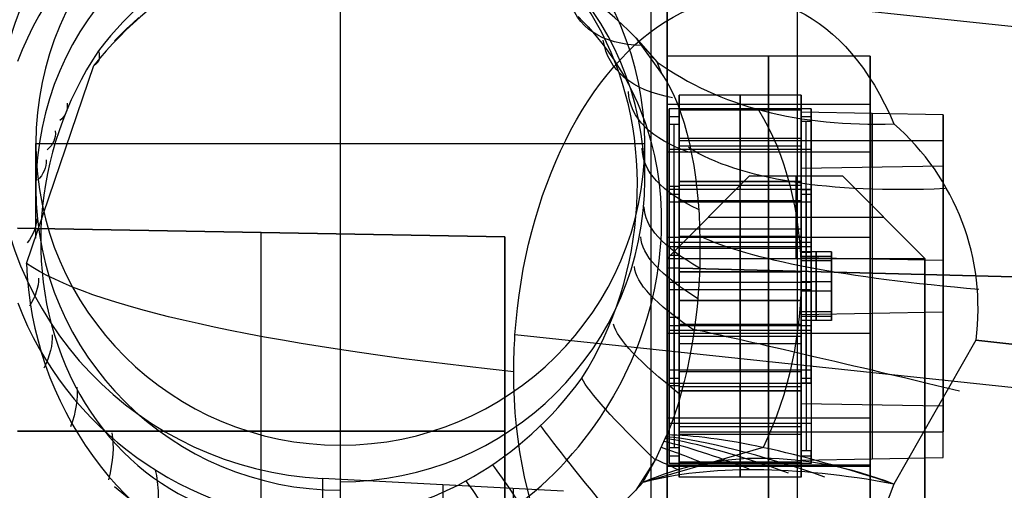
# Model space of a CAD drawing. Extents: x -15 to 7, y 1 to 148.
# Tile 81 of 194: x -5.34 to -2.91, y 131.96 to 133.12. Entities that reach past the tile are written whole.
import ezdxf

# ---------------------------------------------------------------- set-up
doc = ezdxf.new("R2010")
doc.units = 0
doc.layers.add('DEFAULT', color=7, linetype='CONTINUOUS')

msp = doc.modelspace()

# ---------------------------------------------------------------- linework, layer by layer
at = {"layer": 'DEFAULT', "color": 254}
for p, q in [((-3.7842, 116.8059, -107.1217), (-3.7842, 139.6823, -102.2592)), ((-3.4238, 116.8153, -104.5726), (-3.4238, 133.8718, -100.9472)), ((-3.745, 133.7557, -26.8174), (-3.745, 132.5056, -26.8174)), ((-3.745, 132.5056, -33.7074), (-3.745, 133.7557, -33.7074)), ((-3.745, 132.5056, -30.2624), (-3.745, 133.7557, -30.2624)), ((-4.55, 133.5544, -5.1032), (-4.55, 132.0686, -4.8972)), ((-2.0695, 133.012, -9.5803), (-3.5593, 133.1696, -8.4433)), ((-5.0767, 133.0933, -7.2066), (-5.0615, 133.1075, -7.2026)), ((-5.0615, 133.1075, -7.2026), (-5.046, 133.1214, -7.1985)), ((-3.9639, 133.1236, -6.6377), (-3.9515, 133.111, -6.6262)), ((-3.9515, 133.111, -6.6262), (-3.9394, 133.0982, -6.6148)), ((-5.0916, 133.0787, -7.2103), (-5.0767, 133.0933, -7.2066)), ((-3.9394, 133.0982, -6.6148), (-3.9277, 133.0851, -6.6036)), ((-3.9277, 133.0851, -6.6036), (-3.9165, 133.0718, -6.5925)), ((-5.1061, 133.0637, -7.2138), (-5.0916, 133.0787, -7.2103)), ((-3.9165, 133.0718, -6.5925), (-3.9056, 133.0583, -6.5815)), ((-3.9056, 133.0583, -6.5815), (-3.8952, 133.0445, -6.5707)), ((-3.8221, 133.0718, -7.2168), (-3.757, 132.9809, -7.1517)), ((-3.8221, 133.0718, -7.2168), (-3.7693, 133.0115, -7.2031)), ((-3.8952, 133.0445, -6.5707), (-3.8851, 133.0306, -6.5601)), ((-3.8851, 133.0306, -6.5601), (-3.8754, 133.0164, -6.5496)), ((-3.8754, 133.0164, -6.5496), (-3.8661, 133.002, -6.5393)), ((-3.7781, 133.0225, -7.2056), (-3.7836, 133.0215, -7.1797)), ((-3.757, 132.9809, -7.1517), (-3.7693, 133.0115, -7.2031)), ((-5.3227, 132.5162, -7.1306), (-5.157, 133.0032, -7.2039)), ((-3.8661, 133.002, -6.5393), (-3.8572, 132.9874, -6.5291)), ((-3.8572, 132.9874, -6.5291), (-3.8486, 132.9726, -6.5192)), ((-3.8486, 132.9726, -6.5192), (-3.8404, 132.9575, -6.5094)), ((-3.8404, 132.9575, -6.5094), (-3.8326, 132.9423, -6.4999)), ((-3.8326, 132.9423, -6.4999), (-3.8252, 132.9268, -6.4906)), ((-3.8252, 132.9268, -6.4906), (-3.8182, 132.9111, -6.4816)), ((-3.8182, 132.9111, -6.4816), (-3.8116, 132.8953, -6.4728)), ((-3.7152, 132.9304, -23.2881), (-3.7152, 132.7179, -23.2582)), ((-3.7152, 132.7077, -24.8725), (-3.7152, 132.9304, -23.2881)), ((-3.4152, 132.9304, -23.2881), (-3.7152, 132.9304, -23.2881)), ((-3.5652, 132.9304, -23.2881), (-3.5652, 132.7179, -23.2582)), ((-3.5652, 132.7077, -24.8725), (-3.5652, 132.9304, -23.2881)), ((-3.4152, 132.7179, -23.2582), (-3.4152, 132.9304, -23.2881)), ((-3.4152, 132.9304, -23.2881), (-3.4152, 132.7077, -24.8725)), ((-3.8116, 132.8953, -6.4728), (-3.8053, 132.8794, -6.4643)), ((-3.7402, 132.8585, -23.5304), (-3.7402, 132.8967, -23.2581)), ((-3.7402, 132.8967, -23.2581), (-3.7402, 132.6987, -23.2303)), ((-3.3902, 132.8967, -23.2581), (-3.7402, 132.8967, -23.2581)), ((-3.4152, 132.8932, -23.2829), (-3.7152, 132.8932, -23.2829)), ((-3.7152, 132.8932, -23.2829), (-3.7152, 132.8585, -23.5304)), ((-3.7152, 132.8932, -23.2829), (-3.7152, 132.7179, -23.2582)), ((-3.5652, 132.8967, -23.2581), (-3.5652, 132.6987, -23.2303)), ((-3.5652, 132.8932, -23.2829), (-3.5652, 132.8967, -23.2581)), ((-3.5652, 132.7179, -23.2582), (-3.5652, 132.8932, -23.2829)), ((-3.4152, 132.8654, -23.4809), (-3.4152, 132.8932, -23.2829)), ((-3.4152, 132.8932, -23.2829), (-3.4152, 132.7179, -23.2582)), ((-3.4152, 132.8886, -23.5852), (-3.4152, 132.1707, -23.4843)), ((-3.4152, 132.7495, -24.5754), (-3.4152, 132.8886, -23.5852)), ((-3.0652, 132.8822, -23.6309), (-3.4152, 132.8886, -23.5852)), ((-3.3902, 132.6987, -23.2303), (-3.3902, 132.8967, -23.2581)), ((-3.3902, 132.8967, -23.2581), (-3.3902, 132.8654, -23.4809)), ((-3.2402, 132.8854, -23.608), (-3.2402, 132.1675, -23.5071)), ((-3.2402, 132.7527, -24.5526), (-3.2402, 132.8854, -23.608)), ((-3.8053, 132.8794, -6.4643), (-3.7995, 132.8633, -6.4561)), ((-3.7995, 132.8633, -6.4561), (-3.7941, 132.8471, -6.4483)), ((-3.7402, 132.8776, -23.3943), (-3.7402, 132.2339, -23.3038)), ((-3.7402, 132.8776, -23.3943), (-3.7152, 132.8776, -23.3943)), ((-3.7152, 132.8759, -23.4067), (-3.7152, 132.2322, -23.3162)), ((-3.4152, 132.6396, -23.3482), (-3.4152, 132.8793, -23.3819)), ((-3.4152, 132.8776, -23.3943), (-3.3902, 132.8776, -23.3943)), ((-3.3902, 132.8654, -23.4809), (-3.4152, 132.8654, -23.4809)), ((-3.4152, 132.8654, -23.4809), (-3.4152, 132.2217, -23.3905)), ((-3.4027, 132.2217, -23.3905), (-3.4027, 132.8654, -23.4809)), ((-3.3902, 132.8811, -23.3695), (-3.3902, 132.6132, -23.3319)), ((-3.3902, 132.2217, -23.3905), (-3.3902, 132.8654, -23.4809)), ((-3.0652, 132.1643, -23.53), (-3.0652, 132.8822, -23.6309)), ((-3.0652, 132.8822, -23.6309), (-3.0652, 132.7559, -24.5297)), ((-3.7941, 132.8471, -6.4483), (-3.789, 132.8307, -6.4408)), ((-3.7402, 132.2148, -23.44), (-3.7402, 132.8585, -23.5304)), ((-3.7152, 132.8585, -23.5304), (-3.7402, 132.8585, -23.5304)), ((-3.7277, 132.2148, -23.44), (-3.7277, 132.8585, -23.5304)), ((-3.7152, 132.8585, -23.5304), (-3.7152, 132.2148, -23.44)), ((-3.789, 132.8307, -6.4408), (-3.7844, 132.8142, -6.4336)), ((-3.7844, 132.8142, -6.4336), (-3.7802, 132.7976, -6.4268)), ((-3.7152, 132.8241, -23.2732), (-3.4152, 132.8241, -23.2732)), ((-3.7152, 132.819, -24.0803), (-3.7152, 132.1011, -23.9794)), ((-3.7152, 132.819, -24.0803), (-3.4152, 132.819, -24.0803)), ((-3.4152, 132.819, -24.0803), (-3.4152, 132.1011, -23.9794)), ((-3.4152, 132.819, -24.0803), (-3.0652, 132.819, -24.0803)), ((-3.4152, 132.819, -24.0803), (-3.4152, 132.1011, -23.9794)), ((-3.0652, 132.819, -24.0803), (-3.0652, 132.1011, -23.9794)), ((-5.3, 132.5782, -6.683), (-5.3, 132.8115, -5.0002)), ((-5.3, 132.8115, -5.0002), (-3.8, 132.8115, -5.0002)), ((-3.8, 132.7032, -5.7818), (-3.8, 132.8115, -5.0002)), ((-3.7802, 132.7976, -6.4268), (-3.7763, 132.7809, -6.4204)), ((-3.7402, 132.7977, -23.2442), (-3.3902, 132.7977, -23.2442)), ((-3.7152, 132.8056, -23.2706), (-3.4152, 132.8056, -23.2706)), ((-3.7763, 132.7809, -6.4204), (-3.7729, 132.764, -6.4143)), ((-3.7729, 132.764, -6.4143), (-3.7698, 132.7471, -6.4086)), ((-3.7698, 132.7471, -6.4086), (-3.7671, 132.73, -6.4033)), ((-3.0652, 132.7559, -24.5297), (-3.4152, 132.7495, -24.5754)), ((-3.4152, 132.0315, -24.4745), (-3.4152, 132.7495, -24.5754)), ((-3.2402, 132.7527, -24.5526), (-3.2402, 132.0347, -24.4517)), ((-3.0652, 132.0379, -24.4288), (-3.0652, 132.7559, -24.5297)), ((-3.7671, 132.73, -6.4033), (-3.7649, 132.7129, -6.3984)), ((-3.4152, 132.7179, -23.2582), (-3.7152, 132.7179, -23.2582)), ((-3.7152, 132.7179, -23.2582), (-3.4152, 132.7179, -23.2582)), ((-3.7649, 132.7129, -6.3984), (-3.763, 132.6957, -6.394)), ((-3.763, 132.6957, -6.394), (-3.7615, 132.6785, -6.3899)), ((-3.7402, 132.7054, -24.6197), (-3.7402, 132.0617, -24.5293)), ((-3.7402, 132.6671, -24.8921), (-3.7402, 132.7054, -24.6197)), ((-3.7152, 132.7054, -24.6197), (-3.7402, 132.7054, -24.6197)), ((-3.7402, 132.6987, -23.2303), (-3.3902, 132.6987, -23.2303)), ((-3.7277, 132.7054, -24.6197), (-3.7277, 132.0617, -24.5293)), ((-3.7152, 132.4952, -24.8427), (-3.7152, 132.7077, -24.8725)), ((-3.4152, 132.7077, -24.8725), (-3.7152, 132.7077, -24.8725)), ((-3.7152, 132.0617, -24.5293), (-3.7152, 132.7054, -24.6197)), ((-3.7152, 132.7054, -24.6197), (-3.7152, 132.6706, -24.8673)), ((-3.5652, 132.4952, -24.8427), (-3.5652, 132.7077, -24.8725)), ((-3.4152, 132.4952, -24.8427), (-3.4152, 132.7077, -24.8725)), ((-3.4152, 132.6706, -24.8673), (-3.4152, 132.6984, -24.6692)), ((-3.4152, 132.6984, -24.6692), (-3.3902, 132.6984, -24.6692)), ((-3.4152, 132.0547, -24.5788), (-3.4152, 132.6984, -24.6692)), ((-3.4027, 132.6984, -24.6692), (-3.4027, 132.0547, -24.5788)), ((-3.3902, 132.6984, -24.6692), (-3.3902, 132.6671, -24.8921)), ((-3.3902, 132.6984, -24.6692), (-3.3902, 132.0547, -24.5788)), ((-3.7615, 132.6785, -6.3899), (-3.7604, 132.6612, -6.3863)), ((-3.7402, 132.6862, -24.7559), (-3.7402, 132.0426, -24.6654)), ((-3.7402, 132.6862, -24.7559), (-3.7152, 132.6862, -24.7559)), ((-3.7402, 132.469, -24.8642), (-3.7402, 132.6671, -24.8921)), ((-3.3902, 132.6671, -24.8921), (-3.7402, 132.6671, -24.8921)), ((-3.7152, 132.688, -24.7435), (-3.7152, 132.3661, -24.6983)), ((-3.7152, 132.6706, -24.8673), (-3.4152, 132.6706, -24.8673)), ((-3.7152, 132.4952, -24.8427), (-3.7152, 132.6706, -24.8673)), ((-3.5652, 132.6671, -24.8921), (-3.5652, 132.6706, -24.8673)), ((-3.5652, 132.6706, -24.8673), (-3.5652, 132.4952, -24.8427)), ((-3.5652, 132.469, -24.8642), (-3.5652, 132.6671, -24.8921)), ((-3.4152, 132.6862, -24.7559), (-3.3902, 132.6862, -24.7559)), ((-3.4152, 132.4448, -24.7346), (-3.4152, 132.6845, -24.7683)), ((-3.4152, 132.6706, -24.8673), (-3.4152, 132.4952, -24.8427)), ((-3.3902, 132.6827, -24.7807), (-3.3902, 132.4149, -24.743)), ((-3.3902, 132.6671, -24.8921), (-3.3902, 132.469, -24.8642)), ((-3.7604, 132.6612, -6.3863), (-3.7597, 132.644, -6.3831)), ((-3.7597, 132.644, -6.3831), (-3.7594, 132.6267, -6.3803)), ((-3.7594, 132.6267, -6.3803), (-3.7594, 132.6093, -6.378)), ((-4.145, 132.5819, -98.4151), (-5.345, 132.6028, -98.3942)), ((-5.345, 132.6028, -100.3942), (-4.145, 132.5819, -100.3732)), ((-4.145, 132.5819, -99.3942), (-5.345, 132.6028, -99.3942)), ((-3.7594, 132.6093, -6.378), (-3.7599, 132.592, -6.3761)), ((-3.7152, 132.6015, -24.8576), (-3.4152, 132.6015, -24.8576)), ((-4.745, 131.6133, -98.4047), (-4.745, 132.5923, -98.4047)), ((-4.745, 131.6133, -100.3837), (-4.745, 132.5923, -100.3837)), ((-4.745, 132.5923, -100.3837), (-4.745, 132.5923, -98.4047)), ((-4.145, 131.6238, -98.4151), (-4.145, 132.5819, -98.4151)), ((-4.145, 132.5819, -100.3732), (-4.145, 131.6238, -100.3732)), ((-4.145, 132.5819, -98.4151), (-4.145, 132.5819, -100.3732)), ((-4.145, 131.6238, -99.3942), (-4.145, 132.5819, -99.3942)), ((-3.7607, 132.5745, -6.3746), (-3.7618, 132.557, -6.3735)), ((-3.7599, 132.592, -6.3761), (-3.7607, 132.5745, -6.3746)), ((-3.7152, 132.5829, -24.855), (-3.4152, 132.5829, -24.855)), ((-3.7618, 132.557, -6.3735), (-3.7634, 132.5395, -6.3728)), ((-3.7402, 132.5681, -24.8781), (-3.3902, 132.5681, -24.8781)), ((-3.7402, 132.5575, -23.3367), (-3.7402, 132.5366, -23.4852)), ((-3.7402, 132.5575, -23.3367), (-3.3902, 132.5575, -23.3367)), ((-3.7152, 132.554, -23.3614), (-3.7152, 132.5366, -23.4852)), ((-3.7152, 132.554, -23.3614), (-3.4152, 132.554, -23.3614)), ((-3.7152, 132.554, -23.3614), (-3.7152, 132.3661, -24.6983)), ((-3.7152, 132.554, -23.3614), (-3.4152, 132.554, -23.3614)), ((-3.4152, 132.554, -23.3614), (-3.4152, 132.5436, -23.4357)), ((-3.4152, 132.554, -23.3614), (-3.4152, 132.3661, -24.6983)), ((-3.3902, 132.5575, -23.3367), (-3.3902, 132.5436, -23.4357)), ((-3.7654, 132.5219, -6.3725), (-3.7677, 132.5042, -6.3726)), ((-3.7634, 132.5395, -6.3728), (-3.7654, 132.5219, -6.3725)), ((-3.7402, 132.5366, -23.4852), (-3.7152, 132.5366, -23.4852)), ((-3.4152, 132.5449, -23.961), (-3.4152, 132.3975, -23.9402)), ((-3.3402, 132.5449, -23.961), (-3.4152, 132.5449, -23.961)), ((-3.4152, 132.5226, -24.1195), (-3.4152, 132.5449, -23.961)), ((-3.4152, 132.5436, -23.4357), (-3.3902, 132.5436, -23.4357)), ((-3.4152, 132.5338, -24.0402), (-3.3402, 132.5338, -24.0402)), ((-3.4152, 132.5338, -24.0402), (-3.4152, 132.3864, -24.0195)), ((-3.4152, 132.5297, -23.5347), (-3.4152, 132.3905, -24.525)), ((-3.0652, 132.5232, -23.5805), (-3.4152, 132.5297, -23.5347)), ((-3.3402, 132.5226, -24.1195), (-3.4152, 132.5226, -24.1195)), ((-3.4152, 132.3752, -24.0987), (-3.4152, 132.5226, -24.1195)), ((-3.3777, 132.5449, -23.961), (-3.3777, 132.3975, -23.9402)), ((-3.3777, 132.5226, -24.1195), (-3.3777, 132.5449, -23.961)), ((-3.3777, 132.3752, -24.0987), (-3.3777, 132.5226, -24.1195)), ((-3.3402, 132.5226, -24.1195), (-3.3402, 132.5449, -23.961)), ((-3.3402, 132.5449, -23.961), (-3.3402, 132.3975, -23.9402)), ((-3.3402, 132.5338, -24.0402), (-3.3402, 132.3864, -24.0195)), ((-3.3402, 132.3752, -24.0987), (-3.3402, 132.5226, -24.1195)), ((-3.0652, 132.5232, -23.5805), (-3.0652, 132.3969, -24.4792)), ((-3.7677, 132.5042, -6.3726), (-3.7705, 132.4864, -6.3732)), ((-3.745, 132.5056, -26.8174), (4.845, 132.2807, -26.5925)), ((4.845, 132.2807, -33.9324), (-3.745, 132.5056, -33.7074)), ((-3.745, 132.5056, -26.8174), (-3.745, 132.5056, -33.7074)), ((-3.745, 132.5056, -30.2624), (4.845, 132.2807, -30.2624)), ((-3.3902, 132.5053, -23.3167), (-3.3902, 132.2374, -23.2791)), ((-3.7705, 132.4864, -6.3732), (-3.7736, 132.4686, -6.3741)), ((-3.7152, 132.4952, -24.8427), (-3.4152, 132.4952, -24.8427)), ((-3.4152, 132.4952, -24.8427), (-3.7152, 132.4952, -24.8427)), ((-3.4152, 132.2357, -23.2914), (-3.4152, 132.4754, -23.3251)), ((-3.7771, 132.4508, -6.3755), (-3.781, 132.433, -6.3772)), ((-3.7736, 132.4686, -6.3741), (-3.7771, 132.4508, -6.3755)), ((-3.3902, 132.469, -24.8642), (-3.7402, 132.469, -24.8642)), ((-3.7402, 132.4511, -23.1955), (-3.7402, 132.2531, -23.1677)), ((-3.3902, 132.4511, -23.1955), (-3.7402, 132.4511, -23.1955)), ((-3.5652, 132.4511, -23.1955), (-3.5652, 132.2531, -23.1677)), ((-3.4152, 132.4712, -23.9506), (-3.3402, 132.4712, -23.9506)), ((-3.4152, 132.4712, -23.9506), (-3.4152, 132.4489, -24.1091)), ((-3.4152, 132.4489, -24.1091), (-3.3402, 132.4489, -24.1091)), ((-3.3902, 132.2531, -23.1677), (-3.3902, 132.4511, -23.1955)), ((-3.3402, 132.4712, -23.9506), (-3.3402, 132.4489, -24.1091)), ((-3.781, 132.433, -6.3772), (-3.7853, 132.4153, -6.3793)), ((-3.7152, 132.4249, -23.2171), (-3.7152, 132.2496, -23.1924)), ((-3.7152, 132.4249, -23.2171), (-3.4152, 132.4249, -23.2171)), ((-3.7152, 132.4249, -23.2171), (-3.7152, 132.2124, -23.1872)), ((-3.4152, 132.4249, -23.2171), (-3.7152, 132.4249, -23.2171)), ((-3.5652, 132.2496, -23.1924), (-3.5652, 132.4249, -23.2171)), ((-3.5652, 132.4249, -23.2171), (-3.5652, 132.2124, -23.1872)), ((-3.4152, 132.2496, -23.1924), (-3.4152, 132.4249, -23.2171)), ((-3.4152, 132.2124, -23.1872), (-3.4152, 132.4249, -23.2171)), ((-3.7853, 132.4153, -6.3793), (-3.79, 132.3977, -6.3817)), ((-3.795, 132.3801, -6.3846), (-3.8005, 132.3625, -6.3877)), ((-3.79, 132.3977, -6.3817), (-3.795, 132.3801, -6.3846)), ((-3.7402, 132.3835, -24.5745), (-3.7402, 132.3627, -24.723)), ((-3.7402, 132.3835, -24.5745), (-3.7152, 132.3835, -24.5745)), ((-3.7152, 132.3835, -24.5745), (-3.7152, 132.3661, -24.6983)), ((-3.4152, 132.3975, -23.9402), (-3.3402, 132.3975, -23.9402)), ((-3.4152, 132.3975, -23.9402), (-3.4152, 132.3752, -24.0987)), ((-3.4152, 132.3905, -24.525), (-3.0652, 132.3969, -24.4792)), ((-3.4152, 132.3864, -24.0195), (-3.3402, 132.3864, -24.0195)), ((-3.4152, 132.3766, -24.624), (-3.4152, 132.3661, -24.6983)), ((-3.4152, 132.3766, -24.624), (-3.3902, 132.3766, -24.624)), ((-3.3902, 132.3766, -24.624), (-3.3902, 132.3627, -24.723)), ((-3.3777, 132.3975, -23.9402), (-3.3777, 132.3752, -24.0987)), ((-3.3402, 132.3975, -23.9402), (-3.3402, 132.3752, -24.0987)), ((-3.8005, 132.3625, -6.3877), (-3.8063, 132.3451, -6.3912)), ((-3.3902, 132.3627, -24.723), (-3.7402, 132.3627, -24.723)), ((-3.7402, 132.3521, -23.1816), (-3.3902, 132.3521, -23.1816)), ((-3.7152, 132.3661, -24.6983), (-3.7152, 132.0443, -24.6531)), ((-3.4152, 132.3661, -24.6983), (-3.7152, 132.3661, -24.6983)), ((-3.4152, 132.3661, -24.6983), (-3.7152, 132.3661, -24.6983)), ((-3.3402, 132.3752, -24.0987), (-3.4152, 132.3752, -24.0987)), ((-1.053, 132.0156, -11.4033), (-4.1199, 132.34, -9.0627)), ((-3.8125, 132.3276, -6.395), (-3.8191, 132.3102, -6.3992)), ((-3.8063, 132.3451, -6.3912), (-3.8125, 132.3276, -6.395)), ((-3.7152, 132.3373, -23.2047), (-3.4152, 132.3373, -23.2047)), ((-3.8191, 132.3102, -6.3992), (-3.8261, 132.2929, -6.4036)), ((-3.7152, 132.3187, -23.2021), (-3.4152, 132.3187, -23.2021)), ((-3.3902, 132.307, -24.7278), (-3.3902, 132.0391, -24.6902)), ((-2.9842, 132.3268, -7.8349), (-3.1864, 131.9729, -7.7887)), ((-2.9842, 132.3268, -7.8349), (-0.0429, 132.0156, -10.0797)), ((-0.0429, 132.0156, -10.0797), (-2.9842, 132.3268, -7.835)), ((-3.8261, 132.2929, -6.4036), (-3.8336, 132.2756, -6.4084)), ((-3.4152, 132.0408, -24.6778), (-3.4152, 132.2805, -24.7115)), ((-3.8414, 132.2583, -6.4134), (-3.8497, 132.2411, -6.4188)), ((-3.8336, 132.2756, -6.4084), (-3.8414, 132.2583, -6.4134)), ((-3.8497, 132.2411, -6.4188), (-3.8584, 132.224, -6.4244)), ((-3.7402, 132.2531, -23.1677), (-3.7402, 132.2148, -23.44)), ((-3.3902, 132.2531, -23.1677), (-3.7402, 132.2531, -23.1677)), ((-3.7402, 132.2339, -23.3038), (-3.7152, 132.2339, -23.3038)), ((-3.7152, 132.2148, -23.44), (-3.7152, 132.2496, -23.1924)), ((-3.7152, 132.2496, -23.1924), (-3.4152, 132.2496, -23.1924)), ((-3.5652, 132.2531, -23.1677), (-3.5652, 132.2496, -23.1924)), ((-3.4152, 132.2496, -23.1924), (-3.4152, 132.2217, -23.3905)), ((-3.4152, 132.2339, -23.3038), (-3.3902, 132.2339, -23.3038)), ((-3.3902, 132.2217, -23.3905), (-3.3902, 132.2531, -23.1677)), ((-3.8674, 132.2071, -6.4303), (-3.8769, 132.1903, -6.4364)), ((-3.8584, 132.224, -6.4244), (-3.8674, 132.2071, -6.4303)), ((-3.7402, 132.0234, -24.8016), (-3.7402, 132.2215, -24.8294)), ((-3.7402, 132.2215, -24.8294), (-3.3902, 132.2215, -24.8294)), ((-3.7152, 132.2148, -23.44), (-3.7402, 132.2148, -23.44)), ((-3.7152, 132.2124, -23.1872), (-3.7152, 131.9898, -24.7716)), ((-3.4152, 132.2124, -23.1872), (-3.7152, 132.2124, -23.1872)), ((-3.5652, 132.0234, -24.8016), (-3.5652, 132.2215, -24.8294)), ((-3.5652, 132.2124, -23.1872), (-3.5652, 131.9898, -24.7716)), ((-3.4152, 132.2217, -23.3905), (-3.3902, 132.2217, -23.3905)), ((-3.4152, 131.9898, -24.7716), (-3.4152, 132.2124, -23.1872)), ((-3.3902, 132.2215, -24.8294), (-3.3902, 132.0234, -24.8016)), ((-3.8769, 132.1903, -6.4364), (-3.8868, 132.1736, -6.4427)), ((-3.7152, 132.0269, -24.7768), (-3.7152, 132.2023, -24.8015)), ((-3.4152, 132.2023, -24.8015), (-3.7152, 132.2023, -24.8015)), ((-3.7152, 131.9898, -24.7716), (-3.7152, 132.2023, -24.8015)), ((-3.7152, 132.2023, -24.8015), (-3.4152, 132.2023, -24.8015)), ((-3.5652, 132.2023, -24.8015), (-3.5652, 132.0269, -24.7768)), ((-3.5652, 131.9898, -24.7716), (-3.5652, 132.2023, -24.8015)), ((-3.4152, 132.0269, -24.7768), (-3.4152, 132.2023, -24.8015)), ((-3.4152, 132.2023, -24.8015), (-3.4152, 131.9898, -24.7716)), ((-3.8868, 132.1736, -6.4427), (-3.897, 132.1572, -6.4492)), ((-3.4152, 132.1707, -23.4843), (-3.4152, 132.0315, -24.4745)), ((-3.0652, 132.1643, -23.53), (-3.4152, 132.1707, -23.4843)), ((-3.2402, 132.1675, -23.5071), (-3.2402, 132.0347, -24.4517)), ((-3.0652, 132.0379, -24.4288), (-3.0652, 132.1643, -23.53)), ((-3.7402, 132.1224, -24.8155), (-3.3902, 132.1224, -24.8155)), ((-3.7152, 132.1146, -24.7892), (-3.4152, 132.1146, -24.7892)), ((-5.345, 132.1028, -98.3942), (-4.145, 132.1028, -98.4151)), ((-4.145, 132.1028, -100.3732), (-5.345, 132.1028, -100.3942)), ((-4.145, 132.1028, -98.4151), (-4.145, 132.1028, -100.3732)), ((-3.7732, 132.034, -7.0343), (-3.7458, 132.0937, -7.0044)), ((-3.7152, 132.1011, -23.9794), (-3.4152, 132.1011, -23.9794)), ((-3.7152, 132.096, -24.7866), (-3.4152, 132.096, -24.7866)), ((-3.4152, 132.1011, -23.9794), (-3.0652, 132.1011, -23.9794)), ((-4.55, 132.0686, -4.8972), (-4.55, 131.8883, -6.1976)), ((-3.5086, 132.0628, -7.4268), (-3.8051, 131.9767, -7.0632)), ((-3.7402, 132.0617, -24.5293), (-3.7402, 132.0234, -24.8016)), ((-3.7152, 132.0617, -24.5293), (-3.7402, 132.0617, -24.5293)), ((-3.7152, 132.0269, -24.7768), (-3.7152, 132.0617, -24.5293)), ((-3.7402, 132.0426, -24.6654), (-3.7152, 132.0426, -24.6654)), ((-3.3902, 132.0547, -24.5788), (-3.4152, 132.0547, -24.5788)), ((-3.4152, 132.0547, -24.5788), (-3.4152, 132.0269, -24.7768)), ((-3.4152, 132.0426, -24.6654), (-3.3902, 132.0426, -24.6654)), ((-3.4152, 132.0315, -24.4745), (-3.0652, 132.0379, -24.4288)), ((-3.3902, 132.0234, -24.8016), (-3.3902, 132.0547, -24.5788)), ((-3.7742, 132.0323, -7.0349), (-3.8221, 131.958, -7.0624)), ((-3.805, 131.9767, -7.0633), (-3.7732, 132.034, -7.0343)), ((-3.7732, 132.034, -7.0343), (-3.7742, 132.0323, -7.0349)), ((-3.3902, 132.0234, -24.8016), (-3.7402, 132.0234, -24.8016)), ((-3.4152, 132.0269, -24.7768), (-3.7152, 132.0269, -24.7768)), ((-3.5652, 132.0269, -24.7768), (-3.5652, 132.0234, -24.8016)), ((-3.7903, 132.0017, -7.0508), (-3.7916, 132.0036, -7.045)), ((-3.4152, 131.9898, -24.7716), (-3.7152, 131.9898, -24.7716)), ((-4, 131.9555, -4.7805), (-4.5943, 131.9863, -4.7848)), ((-4.5943, 131.9863, -4.7848), (-4.5943, 131.8787, -5.567)), ((-4.2972, 131.9709, -4.7827), (-4.2972, 131.8643, -5.5571)), ((-3.805, 131.9767, -7.0633), (-3.8221, 131.958, -7.0624)), ((-3.8144, 131.9663, -7.0627), (-3.8153, 131.9677, -7.0586)), ((-4.1239, 131.9619, -4.7814), (-4.1239, 131.4488, -4.7103))]:
    msp.add_line(p, q, dxfattribs=at)
at = {"layer": 'DEFAULT', "color": 8}
for p, q in [((-3.245, 133.0265, -23.2511), (-3.745, 133.0265, -23.2511)), ((-3.745, 133.0265, -23.2511), (-3.745, 132.1352, -23.1258)), ((-3.745, 132.7899, -24.9346), (-3.745, 133.0265, -23.2511)), ((-3.495, 133.0265, -23.2511), (-3.495, 132.1352, -23.1258)), ((-3.495, 132.7899, -24.9346), (-3.495, 133.0265, -23.2511)), ((-3.245, 132.1352, -23.1258), (-3.245, 133.0265, -23.2511)), ((-3.245, 133.0265, -23.2511), (-3.245, 132.7899, -24.9346)), ((-3.745, 132.0081, -24.0302), (-3.745, 132.917, -24.0302)), ((-3.245, 132.0081, -24.0302), (-3.245, 132.917, -24.0302)), ((-3.745, 132.9082, -24.0928), (-3.245, 132.9082, -24.0928)), ((-3.245, 132.7899, -24.9346), (-3.745, 132.7899, -24.9346)), ((-3.745, 131.8986, -24.8093), (-3.745, 132.7899, -24.9346)), ((-3.495, 131.8986, -24.8093), (-3.495, 132.7899, -24.9346)), ((-3.245, 132.7899, -24.9346), (-3.245, 131.8986, -24.8093)), ((-3.745, 132.5808, -23.1885), (-3.245, 132.5808, -23.1885)), ((-3.745, 132.4625, -23.1718), (-3.745, 132.4625, -24.8886)), ((-3.245, 132.4625, -23.1718), (-3.245, 132.4625, -24.8886)), ((-3.745, 132.3442, -24.8719), (-3.245, 132.3442, -24.8719)), ((-3.245, 132.1352, -23.1258), (-3.745, 132.1352, -23.1258)), ((-3.745, 132.1352, -23.1258), (-3.745, 131.8986, -24.8093)), ((-3.495, 132.1352, -23.1258), (-3.495, 131.8986, -24.8093)), ((-3.245, 131.8986, -24.8093), (-3.245, 132.1352, -23.1258)), ((-3.245, 132.0191, -14.0257), (-3.745, 132.0191, -14.0257)), ((-3.745, 132.0191, -14.0257), (-3.745, 131.1278, -13.9005)), ((-3.745, 131.7825, -15.7092), (-3.745, 132.0191, -14.0257)), ((-3.745, 132.0169, -23.9676), (-3.245, 132.0169, -23.9676)), ((-3.495, 132.0191, -14.0257), (-3.495, 131.1278, -13.9005)), ((-3.495, 131.7825, -15.7092), (-3.495, 132.0191, -14.0257)), ((-3.245, 131.1278, -13.9005), (-3.245, 132.0191, -14.0257)), ((-3.245, 132.0191, -14.0257), (-3.245, 131.7825, -15.7092))]:
    msp.add_line(p, q, dxfattribs=at)
at = {"layer": 'DEFAULT', "color": 9}
for p, q in [((-3.745, 132.5285, -93.1296), (-3.5418, 132.7317, -93.3328)), ((-3.745, 132.5285, -88.0496), (-3.5418, 132.7317, -88.2528)), ((-3.745, 132.5285, -82.9696), (-3.5418, 132.7317, -83.1728)), ((-3.745, 132.5285, -85.5096), (-3.5418, 132.7317, -85.7128)), ((-3.745, 132.5285, -90.5896), (-3.5418, 132.7317, -90.7928)), ((-3.745, 132.5285, -93.7646), (-3.5418, 132.7317, -93.5614)), ((-3.745, 132.5285, -88.6846), (-3.5418, 132.7317, -88.4814)), ((-3.745, 132.5285, -83.6046), (-3.5418, 132.7317, -83.4014)), ((-3.745, 132.5285, -86.1446), (-3.5418, 132.7317, -85.9414)), ((-3.745, 132.5285, -91.2246), (-3.5418, 132.7317, -91.0214)), ((-3.5418, 132.7317, -93.4471), (-3.745, 132.5285, -93.4471)), ((-3.5418, 132.7317, -88.3671), (-3.745, 132.5285, -88.3671)), ((-3.5418, 132.7317, -83.2871), (-3.745, 132.5285, -83.2871)), ((-3.5418, 132.7317, -85.8271), (-3.745, 132.5285, -85.8271)), ((-3.5418, 132.7317, -90.9071), (-3.745, 132.5285, -90.9071)), ((-3.5418, 132.7317, -93.3328), (-3.3132, 132.7317, -93.3328)), ((-3.5418, 132.7317, -88.2528), (-3.3132, 132.7317, -88.2528)), ((-3.5418, 132.7317, -83.1728), (-3.3132, 132.7317, -83.1728)), ((-3.5418, 132.7317, -85.7128), (-3.3132, 132.7317, -85.7128)), ((-3.5418, 132.7317, -90.7928), (-3.3132, 132.7317, -90.7928)), ((-3.5418, 132.7317, -93.5614), (-3.5418, 132.7317, -93.3328)), ((-3.5418, 132.7317, -93.5614), (-3.3132, 132.7317, -93.5614)), ((-3.5418, 132.7317, -88.4814), (-3.5418, 132.7317, -88.2528)), ((-3.5418, 132.7317, -88.4814), (-3.3132, 132.7317, -88.4814)), ((-3.5418, 132.7317, -83.4014), (-3.5418, 132.7317, -83.1728)), ((-3.5418, 132.7317, -83.4014), (-3.3132, 132.7317, -83.4014)), ((-3.5418, 132.7317, -85.9414), (-3.5418, 132.7317, -85.7128)), ((-3.5418, 132.7317, -91.0214), (-3.5418, 132.7317, -90.7928)), ((-3.5418, 132.7317, -85.9414), (-3.3132, 132.7317, -85.9414)), ((-3.5418, 132.7317, -91.0214), (-3.3132, 132.7317, -91.0214)), ((-3.5418, 132.7317, -93.4471), (-3.3132, 132.7317, -93.4471)), ((-3.5418, 132.7317, -88.3671), (-3.3132, 132.7317, -88.3671)), ((-3.5418, 132.7317, -83.2871), (-3.3132, 132.7317, -83.2871)), ((-3.5418, 132.7317, -85.8271), (-3.3132, 132.7317, -85.8271)), ((-3.5418, 132.7317, -90.9071), (-3.3132, 132.7317, -90.9071)), ((-3.4275, 132.5285, -93.1296), (-3.4275, 132.7317, -93.3328)), ((-3.4275, 132.5285, -88.0496), (-3.4275, 132.7317, -88.2528)), ((-3.4275, 132.5285, -82.9696), (-3.4275, 132.7317, -83.1728)), ((-3.4275, 132.5285, -85.5096), (-3.4275, 132.7317, -85.7128)), ((-3.4275, 132.5285, -90.5896), (-3.4275, 132.7317, -90.7928)), ((-3.4275, 132.7317, -93.3328), (-3.4275, 132.7317, -93.5614)), ((-3.4275, 132.7317, -88.2528), (-3.4275, 132.7317, -88.4814)), ((-3.4275, 132.7317, -83.1728), (-3.4275, 132.7317, -83.4014)), ((-3.4275, 132.7317, -85.7128), (-3.4275, 132.7317, -85.9414)), ((-3.4275, 132.7317, -90.7928), (-3.4275, 132.7317, -91.0214)), ((-3.4275, 132.5285, -93.7646), (-3.4275, 132.7317, -93.5614)), ((-3.4275, 132.5285, -88.6846), (-3.4275, 132.7317, -88.4814)), ((-3.4275, 132.5285, -83.6046), (-3.4275, 132.7317, -83.4014)), ((-3.4275, 132.5285, -86.1446), (-3.4275, 132.7317, -85.9414)), ((-3.4275, 132.5285, -91.2246), (-3.4275, 132.7317, -91.0214)), ((-3.3132, 132.7317, -93.3328), (-3.11, 132.5285, -93.1296)), ((-3.3132, 132.7317, -88.2528), (-3.11, 132.5285, -88.0496)), ((-3.3132, 132.7317, -83.1728), (-3.11, 132.5285, -82.9696)), ((-3.3132, 132.7317, -85.7128), (-3.11, 132.5285, -85.5096)), ((-3.3132, 132.7317, -90.7928), (-3.11, 132.5285, -90.5896)), ((-3.3132, 132.7317, -93.5614), (-3.11, 132.5285, -93.7646)), ((-3.3132, 132.7317, -93.3328), (-3.3132, 132.7317, -93.5614)), ((-3.3132, 132.7317, -88.4814), (-3.11, 132.5285, -88.6846)), ((-3.3132, 132.7317, -88.2528), (-3.3132, 132.7317, -88.4814)), ((-3.3132, 132.7317, -83.4014), (-3.11, 132.5285, -83.6046)), ((-3.3132, 132.7317, -83.1728), (-3.3132, 132.7317, -83.4014)), ((-3.3132, 132.7317, -85.9414), (-3.11, 132.5285, -86.1446)), ((-3.3132, 132.7317, -85.7128), (-3.3132, 132.7317, -85.9414)), ((-3.3132, 132.7317, -91.0214), (-3.11, 132.5285, -91.2246)), ((-3.3132, 132.7317, -90.7928), (-3.3132, 132.7317, -91.0214)), ((-3.11, 132.5285, -93.4471), (-3.3132, 132.7317, -93.4471)), ((-3.11, 132.5285, -88.3671), (-3.3132, 132.7317, -88.3671)), ((-3.11, 132.5285, -83.2871), (-3.3132, 132.7317, -83.2871)), ((-3.11, 132.5285, -85.8271), (-3.3132, 132.7317, -85.8271)), ((-3.11, 132.5285, -90.9071), (-3.3132, 132.7317, -90.9071)), ((-3.6434, 132.6301, -93.2312), (-3.2116, 132.6301, -93.2312)), ((-3.6434, 132.6301, -88.1512), (-3.2116, 132.6301, -88.1512)), ((-3.6434, 132.6301, -83.0712), (-3.2116, 132.6301, -83.0712)), ((-3.6434, 132.6301, -85.6112), (-3.2116, 132.6301, -85.6112)), ((-3.6434, 132.6301, -90.6912), (-3.2116, 132.6301, -90.6912)), ((-3.6434, 132.6301, -93.2312), (-3.6434, 132.6301, -93.663)), ((-3.6434, 132.6301, -88.1512), (-3.6434, 132.6301, -88.583)), ((-3.6434, 132.6301, -83.0712), (-3.6434, 132.6301, -83.503)), ((-3.6434, 132.6301, -85.6112), (-3.6434, 132.6301, -86.043)), ((-3.6434, 132.6301, -90.6912), (-3.6434, 132.6301, -91.123)), ((-3.6434, 132.6301, -93.663), (-3.2116, 132.6301, -93.663)), ((-3.6434, 132.6301, -88.583), (-3.2116, 132.6301, -88.583)), ((-3.6434, 132.6301, -83.503), (-3.2116, 132.6301, -83.503)), ((-3.6434, 132.6301, -86.043), (-3.2116, 132.6301, -86.043)), ((-3.6434, 132.6301, -91.123), (-3.2116, 132.6301, -91.123)), ((-3.2116, 132.6301, -93.2312), (-3.2116, 132.6301, -93.663)), ((-3.2116, 132.6301, -88.1512), (-3.2116, 132.6301, -88.583)), ((-3.2116, 132.6301, -83.0712), (-3.2116, 132.6301, -83.503)), ((-3.2116, 132.6301, -85.6112), (-3.2116, 132.6301, -86.043)), ((-3.2116, 132.6301, -90.6912), (-3.2116, 132.6301, -91.123)), ((-3.745, 132.5285, -93.1296), (-3.11, 132.5285, -93.1296)), ((-3.745, 131.2458, -93.1296), (-3.745, 132.5285, -93.1296)), ((-3.745, 132.5285, -88.0496), (-3.11, 132.5285, -88.0496)), ((-3.745, 131.2458, -88.0496), (-3.745, 132.5285, -88.0496)), ((-3.745, 132.5285, -82.9696), (-3.11, 132.5285, -82.9696)), ((-3.745, 131.2458, -82.9696), (-3.745, 132.5285, -82.9696)), ((-3.745, 132.5285, -85.5096), (-3.11, 132.5285, -85.5096)), ((-3.745, 131.2458, -85.5096), (-3.745, 132.5285, -85.5096)), ((-3.745, 132.5285, -90.5896), (-3.11, 132.5285, -90.5896)), ((-3.745, 131.2458, -90.5896), (-3.745, 132.5285, -90.5896)), ((-3.745, 132.5285, -93.7646), (-3.745, 132.5285, -93.1296)), ((-3.745, 131.2458, -93.7646), (-3.745, 132.5285, -93.7646)), ((-3.745, 132.5285, -88.6846), (-3.745, 132.5285, -88.0496)), ((-3.745, 131.2458, -88.6846), (-3.745, 132.5285, -88.6846)), ((-3.745, 132.5285, -83.6046), (-3.745, 132.5285, -82.9696)), ((-3.745, 131.2458, -83.6046), (-3.745, 132.5285, -83.6046)), ((-3.745, 132.5285, -86.1446), (-3.745, 132.5285, -85.5096)), ((-3.745, 131.2458, -86.1446), (-3.745, 132.5285, -86.1446)), ((-3.745, 132.5285, -91.2246), (-3.745, 132.5285, -90.5896)), ((-3.745, 131.2458, -91.2246), (-3.745, 132.5285, -91.2246)), ((-3.745, 132.5285, -93.7646), (-3.11, 132.5285, -93.7646)), ((-3.745, 132.5285, -88.6846), (-3.11, 132.5285, -88.6846)), ((-3.745, 132.5285, -83.6046), (-3.11, 132.5285, -83.6046)), ((-3.745, 132.5285, -86.1446), (-3.11, 132.5285, -86.1446)), ((-3.745, 132.5285, -91.2246), (-3.11, 132.5285, -91.2246)), ((-3.745, 132.5285, -93.4471), (-3.745, 131.2458, -93.4471)), ((-3.745, 132.5285, -88.3671), (-3.745, 131.2458, -88.3671)), ((-3.745, 132.5285, -83.2871), (-3.745, 131.2458, -83.2871)), ((-3.745, 132.5285, -85.8271), (-3.745, 131.2458, -85.8271)), ((-3.745, 132.5285, -90.9071), (-3.745, 131.2458, -90.9071)), ((-3.11, 132.5285, -93.1296), (-3.11, 131.2458, -93.1296)), ((-3.11, 132.5285, -88.0496), (-3.11, 131.2458, -88.0496)), ((-3.11, 132.5285, -82.9696), (-3.11, 131.2458, -82.9696)), ((-3.11, 132.5285, -85.5096), (-3.11, 131.2458, -85.5096)), ((-3.11, 132.5285, -90.5896), (-3.11, 131.2458, -90.5896)), ((-3.11, 132.5285, -93.1296), (-3.11, 132.5285, -93.7646)), ((-3.11, 132.5285, -93.7646), (-3.11, 131.2458, -93.7646)), ((-3.11, 132.5285, -88.0496), (-3.11, 132.5285, -88.6846)), ((-3.11, 132.5285, -88.6846), (-3.11, 131.2458, -88.6846)), ((-3.11, 132.5285, -82.9696), (-3.11, 132.5285, -83.6046)), ((-3.11, 132.5285, -83.6046), (-3.11, 131.2458, -83.6046)), ((-3.11, 132.5285, -85.5096), (-3.11, 132.5285, -86.1446)), ((-3.11, 132.5285, -86.1446), (-3.11, 131.2458, -86.1446)), ((-3.11, 132.5285, -90.5896), (-3.11, 132.5285, -91.2246)), ((-3.11, 132.5285, -91.2246), (-3.11, 131.2458, -91.2246)), ((-3.11, 131.2458, -93.4471), (-3.11, 132.5285, -93.4471)), ((-3.11, 131.2458, -88.3671), (-3.11, 132.5285, -88.3671)), ((-3.11, 131.2458, -83.2871), (-3.11, 132.5285, -83.2871)), ((-3.11, 131.2458, -85.8271), (-3.11, 132.5285, -85.8271)), ((-3.11, 131.2458, -90.9071), (-3.11, 132.5285, -90.9071))]:
    msp.add_line(p, q, dxfattribs=at)
at = {"layer": 'DEFAULT', "color": 254, "extrusion": (-3.10538e-15, 0.137324, 0.990526)}
msp.add_arc((4.5499, -132.2418, 13.3854), 0.85, 273, 87, dxfattribs=at)
at = {"layer": 'DEFAULT', "color": 254, "extrusion": (-0.025907, 0.144569, 0.989155)}
msp.add_arc((-18.9315, -130.8505, 13.6794), 0.85, 262.9286, 329.2507, dxfattribs=at)
at = {"layer": 'DEFAULT', "color": 254, "extrusion": (-1.17302e-15, 0.137324, 0.990526)}
msp.add_arc((4.55, -132.2399, 13.2854), 0.75, 270, 90, dxfattribs=at)
at = {"layer": 'DEFAULT', "color": 254, "extrusion": (-3.28445e-14, 0.137324, 0.990526)}
msp.add_arc((4.55, -132.2399, 13.2854), 0.75, 90, 270, dxfattribs=at)
at = {"layer": 'DEFAULT', "color": 254, "extrusion": (0, 0.137324, 0.990526)}
msp.add_arc((4.55, -132.2399, 12.4792), 0.75, 270, 90, dxfattribs=at)
at = {"layer": 'DEFAULT', "color": 254, "extrusion": (-2.84217e-14, 0.137324, 0.990526)}
msp.add_arc((4.55, -132.2399, 12.629), 0.75, 90, 270, dxfattribs=at)
at = {"layer": 'DEFAULT', "color": 254, "extrusion": (-0.566495, 0.104262, 0.817443)}
msp.add_arc((-129.6634, -26.7819, 11.2488), 0.7465, 63.7532, 203.6083, dxfattribs=at)
at = {"layer": 'DEFAULT', "color": 254, "extrusion": (-0.492869, 0.192125, 0.848627)}
msp.add_arc((-121.799, -47.7786, 22.4328), 0.8736, 201.0853, 250.8017, dxfattribs=at)
at = {"layer": 'DEFAULT', "color": 254, "extrusion": (0.000973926, 0.165902, 0.986142)}
msp.add_arc((5.2368, -131.7821, 14.9564), 0.8854, 224.3102, 322.3402, dxfattribs=at)
at = {"layer": 'DEFAULT', "color": 254, "extrusion": (0.792147, -0.083813, -0.604548)}
for start, end in [(266.34, 47.5375), (260.0729, 266.3401), (112.6082, 260.0729)]:
    msp.add_arc((131.2251, -17.2831, -8.8765), 0.8325, start, end, dxfattribs=at)
at = {"layer": 'DEFAULT', "color": 254, "extrusion": (-0.660292, 0.730625, -0.173783)}
msp.add_arc((-90.8145, 11.3093, 100.9764), 4.5, 349.7132, 5.2988, dxfattribs=at)
at = {"layer": 'DEFAULT', "color": 254, "extrusion": (-0.502912, 0.846241, -0.175944)}
msp.add_arc((-69.1151, 14.3343, 115.6093), 4.5, 348.8335, 4.0298, dxfattribs=at)
at = {"layer": 'DEFAULT', "color": 254, "extrusion": (-0.459906, 0.125651, 0.879032)}
msp.add_arc((-126.7122, -37.6673, 13.2166), 0.7485, 249.0284, 23.6124, dxfattribs=at)
at = {"layer": 'DEFAULT', "color": 254, "extrusion": (0.607329, 0.791559, -0.067726)}
msp.add_arc((89.5514, -0.0985, 102.6357), 4.5, 175.2007, 181.9724, dxfattribs=at)
at = {"layer": 'DEFAULT', "color": 254, "extrusion": (0.563705, -0.580209, 0.587872)}
msp.add_arc((91.9642, 52.0131, -83.5337), 1.9923, 186.1326, 213.1262, dxfattribs=at)
at = {"layer": 'DEFAULT', "color": 254, "extrusion": (0.922423, -0.052013, -0.382663)}
msp.add_arc((132.0566, -11.1567, -7.6455), 0.5603, 26.3976, 133.1687, dxfattribs=at)
at = {"layer": 'DEFAULT', "color": 254, "extrusion": (-0.324142, 0.930838, -0.168739)}
msp.add_arc((-44.5866, 15.4282, 125.9769), 4.5, 348.0386, 2.5905, dxfattribs=at)
at = {"layer": 'DEFAULT', "color": 254, "extrusion": (0.441073, 0.892548, -0.093878)}
msp.add_arc((68.0576, 4.0316, 116.954), 4.5, 176.5098, 182.7728, dxfattribs=at)
at = {"layer": 'DEFAULT', "color": 254, "extrusion": (0.733678, -0.094192, -0.672938)}
msp.add_arc((130.8422, -19.761, -10.0155), 0.6794, 39.7988, 116.3241, dxfattribs=at)
at = {"layer": 'DEFAULT', "color": 254, "extrusion": (0.351124, 0.930377, -0.105404)}
msp.add_arc((56.3139, 6.0265, 122.4551), 4.5, 177.2191, 183.292, dxfattribs=at)
at = {"layer": 'DEFAULT', "color": 254, "extrusion": (-0.02994, 0.131304, 0.99089)}
msp.add_arc((-25.9322, -129.7633, 9.7008), 0.6138, 159.9111, 215.8086, dxfattribs=at)
at = {"layer": 'DEFAULT', "color": 254, "extrusion": (-0.131699, 0.979503, -0.152409)}
msp.add_arc((-18.423, 14.3213, 131.4637), 4.5, 346.8539, 1.0479, dxfattribs=at)
at = {"layer": 'DEFAULT', "color": 254, "extrusion": (-0.310917, 0.896212, -0.316441)}
msp.add_arc((-41.9754, 33.9636, 122.3743), 2, 313.3544, 345.5816, dxfattribs=at)
at = {"layer": 'DEFAULT', "color": 254, "extrusion": (0.257075, 0.959423, -0.115846)}
msp.add_arc((43.9556, 7.8859, 126.8033), 4.5, 177.9622, 183.8887, dxfattribs=at)
at = {"layer": 'DEFAULT', "color": 254, "extrusion": (1, 8.09933e-14, -3.12017e-14)}
msp.add_arc((132.5749, -23.2129, -3.7152), 0.15, 181.5941, 342.4059, dxfattribs=at)
at = {"layer": 'DEFAULT', "color": 254, "extrusion": (1, -3.87304e-18, 1.33343e-17)}
msp.add_arc((132.5749, -23.2129, -3.7152), 0.15, 181.5941, 342.4059, dxfattribs=at)
at = {"layer": 'DEFAULT', "color": 254, "extrusion": (1, 1.42109e-13, -2.13163e-14)}
for centre, radius, start, end in [((132.5749, -23.2129, -3.5652), 0.15, 181.5941, 342.4059), ((132.3453, -24.8468, -3.5652), 0.15, 1.5941, 162.4059), ((132.3453, -24.8468, -3.5652), 0.125, 352, 172)]:
    msp.add_arc(centre, radius, start, end, dxfattribs=at)
at = {"layer": 'DEFAULT', "color": 254, "extrusion": (1, 0, 0)}
for centre, start, end in [((132.5749, -23.2129, -3.5652), 181.5941, 342.4059), ((132.3453, -24.8468, -3.5652), 1.5941, 162.4059)]:
    msp.add_arc(centre, 0.15, start, end, dxfattribs=at)
at = {"layer": 'DEFAULT', "color": 254, "extrusion": (1, 6.73793e-14, -2.90457e-16)}
msp.add_arc((132.5749, -23.2129, -3.4152), 0.15, 181.5941, 342.4059, dxfattribs=at)
at = {"layer": 'DEFAULT', "color": 254, "extrusion": (1, 1.03312e-17, 5.8128e-17)}
msp.add_arc((132.5749, -23.2129, -3.4152), 0.15, 181.5941, 342.4059, dxfattribs=at)
at = {"layer": 'DEFAULT', "color": 254, "extrusion": (1, 6.69905e-14, -9.44486e-15)}
msp.add_arc((132.5749, -23.2129, -3.7402), 0.125, 172, 352, dxfattribs=at)
at = {"layer": 'DEFAULT', "color": 254, "extrusion": (1, 1.7053e-13, -2.13163e-14)}
msp.add_arc((132.5749, -23.2129, -3.5652), 0.125, 172, 352, dxfattribs=at)
at = {"layer": 'DEFAULT', "color": 254, "extrusion": (1, 6.68363e-14, -9.39517e-15)}
msp.add_arc((132.5749, -23.2129, -3.3902), 0.125, 172, 352, dxfattribs=at)
at = {"layer": 'DEFAULT', "color": 254, "extrusion": (0.06436, 0.989549, -0.129037)}
msp.add_arc((7.9034, 11.3615, 131.7695), 4.5, 345.348, 359.4893, dxfattribs=at)
at = {"layer": 'DEFAULT', "color": 254, "extrusion": (0.063997, 0.989065, -0.132872)}
msp.add_arc((18.3508, 10.8706, 131.7253), 4.5, 179.4919, 185.2649, dxfattribs=at)
at = {"layer": 'DEFAULT', "color": 254, "extrusion": (0.16181, 0.980037, -0.11552)}
msp.add_arc((20.8577, 9.4053, 129.9855), 4.5, 344.486, 358.7173, dxfattribs=at)
at = {"layer": 'DEFAULT', "color": 254, "extrusion": (-0.039716, 0.986298, -0.160122)}
msp.add_arc((-3.5854, 15.0358, 132.0126), 2, 307.9881, 342.9672, dxfattribs=at)
at = {"layer": 'DEFAULT', "color": 254, "extrusion": (-0.00098944, 0.118752, 0.992923)}
msp.add_arc((3.3516, -132.4869, 8.6617), 0.8672, 1.4707, 136.4951, dxfattribs=at)
at = {"layer": 'DEFAULT', "color": 254, "extrusion": (-1.40623e-15, 0.990526, -0.137324)}
msp.add_arc((2.15, 11.7533, 132.2399), 3.2325, 307.6134, 348.9657, dxfattribs=at)
at = {"layer": 'DEFAULT', "color": 254, "extrusion": (0.258291, 0.960756, -0.101162)}
msp.add_arc((33.5994, 7.2578, 126.9043), 4.5, 343.5616, 357.9548, dxfattribs=at)
at = {"layer": 'DEFAULT', "color": 254, "extrusion": (-0.132695, 0.980528, -0.144763)}
msp.add_arc((-8.0218, 12.5945, 131.5679), 4.5, 181.0534, 186.8611, dxfattribs=at)
at = {"layer": 'DEFAULT', "color": 254, "extrusion": (1, 6.69742e-14, -9.61074e-15)}
msp.add_arc((132.3453, -24.8468, -3.7402), 0.125, 352, 172, dxfattribs=at)
at = {"layer": 'DEFAULT', "color": 254, "extrusion": (1, 1.54474e-14, -2.3648e-14)}
msp.add_arc((132.3453, -24.8468, -3.7152), 0.15, 1.5941, 162.4059, dxfattribs=at)
at = {"layer": 'DEFAULT', "color": 254, "extrusion": (1, 1.09759e-16, -8.74392e-17)}
msp.add_arc((132.3453, -24.8468, -3.7152), 0.15, 1.5941, 162.4059, dxfattribs=at)
at = {"layer": 'DEFAULT', "color": 254, "extrusion": (1, 6.81208e-14, -3.28562e-16)}
msp.add_arc((132.3453, -24.8468, -3.4152), 0.15, 1.5941, 162.4059, dxfattribs=at)
at = {"layer": 'DEFAULT', "color": 254, "extrusion": (1, -3.9787e-16, -4.83607e-18)}
msp.add_arc((132.3453, -24.8468, -3.4152), 0.15, 1.5941, 162.4059, dxfattribs=at)
at = {"layer": 'DEFAULT', "color": 254, "extrusion": (1, 2.68793e-14, -3.33111e-15)}
msp.add_arc((132.3453, -24.8468, -3.3902), 0.125, 352, 172, dxfattribs=at)
at = {"layer": 'DEFAULT', "color": 254, "extrusion": (-0.025905, 0.142999, 0.989384)}
msp.add_arc((-19.1813, -130.8363, 13.4696), 0.8504, 10.5337, 76.8323, dxfattribs=at)
at = {"layer": 'DEFAULT', "color": 254, "extrusion": (0.440878, 0.894702, -0.071659)}
msp.add_arc((57.4938, 2.8727, 117.1347), 4.5, 341.5845, 356.5153, dxfattribs=at)
at = {"layer": 'DEFAULT', "color": 254, "extrusion": (0.239298, 0.970894, 0.010031)}
msp.add_arc((33.3562, -7.51, 127.5518), 2, 307.5032, 340.9188, dxfattribs=at)
at = {"layer": 'DEFAULT', "color": 254, "extrusion": (-0.323238, 0.934165, -0.151175)}
msp.add_arc((-33.8088, 12.8138, 126.3305), 4.5, 182.5728, 188.5978, dxfattribs=at)
at = {"layer": 'DEFAULT', "color": 254, "extrusion": (-0.499365, -0.022075, 0.866111)}
msp.add_arc((-132.9594, -2.0179, -6.0072), 0.9992, 1.5949, 47.0865, dxfattribs=at)
at = {"layer": 'DEFAULT', "color": 254, "extrusion": (0.607307, 0.793365, -0.041827)}
msp.add_arc((79.0329, -1.1728, 102.752), 4.5, 339.6256, 355.2009, dxfattribs=at)
at = {"layer": 'DEFAULT', "color": 254, "extrusion": (-0.501743, 0.851512, -0.152253)}
msp.add_arc((-58.1508, 11.5509, 116.1908), 4.5, 183.9998, 190.4217, dxfattribs=at)
at = {"layer": 'DEFAULT', "color": 254, "extrusion": (-0.443532, -0.059917, 0.894254)}
msp.add_arc((-132.1394, 8.7843, -11.9572), 0.9534, 315.2472, 47.0038, dxfattribs=at)
at = {"layer": 'DEFAULT', "color": 254, "extrusion": (0.749862, 0.661471, -0.012768)}
msp.add_arc((97.2842, -4.3638, 84.4253), 4.5, 338.9575, 354.072, dxfattribs=at)
at = {"layer": 'DEFAULT', "color": 254, "extrusion": (-0.660634, 0.735943, -0.148157)}
msp.add_arc((-79.9575, 9.0281, 101.562), 4.5, 185.2681, 192.2596, dxfattribs=at)
at = {"layer": 'DEFAULT', "color": 254, "extrusion": (0.491983, 0.859226, 0.140298)}
msp.add_arc((67.0105, -22.0663, 110.6634), 2, 321.7272, 339.6968, dxfattribs=at)
at = {"layer": 'DEFAULT', "color": 254, "extrusion": (0.480079, 0.862416, 0.160509)}
msp.add_arc((65.6455, -24.4526, 110.9923), 2, 317.9462, 339.6433, dxfattribs=at)
at = {"layer": 'DEFAULT', "color": 254, "extrusion": (0.46154, 0.865209, 0.195941)}
msp.add_arc((63.6032, -28.6598, 111.1874), 2, 311.4187, 339.5155, dxfattribs=at)
at = {"layer": 'DEFAULT', "color": 254, "extrusion": (0.532647, 0.841094, 0.094061)}
msp.add_arc((71.9557, -16.6019, 108.4144), 2, 330.7732, 339.7231, dxfattribs=at)
at = {"layer": 'DEFAULT', "color": 254, "extrusion": (0.508713, 0.852958, 0.116934)}
msp.add_arc((69.0002, -19.3122, 109.9277), 2, 326.1877, 339.7341, dxfattribs=at)
at = {"layer": 'DEFAULT', "color": 254, "extrusion": (0.735782, 0.258201, 0.626065)}
msp.add_arc((123.9729, -30.7005, 26.8547), 1.8204, 332.1938, 2.5561, dxfattribs=at)
at = {"layer": 'DEFAULT', "color": 254, "extrusion": (0.862701, 0.505491, 0.015031)}
msp.add_arc((111.5495, -6.391, 63.0438), 4.5, 339.14, 353.1713, dxfattribs=at)
at = {"layer": 'DEFAULT', "color": 254, "extrusion": (0.484749, 0.772956, 0.409338)}
msp.add_arc((71.2933, -50.6, 97.2764), 2.1944, 313.9634, 339.0579, dxfattribs=at)
at = {"layer": 'DEFAULT', "color": 254, "extrusion": (0.569948, 0.818241, 0.075108)}
msp.add_arc((76.6873, -14.2926, 105.356), 2, 335.1144, 339.5932, dxfattribs=at)
at = {"layer": 'DEFAULT', "color": 254, "extrusion": (0.7934, -0.592544, 0.139314)}
msp.add_arc((98.2983, 5.6608, -83.0915), 4.5, 345.9599, 353.6734, dxfattribs=at)
at = {"layer": 'DEFAULT', "color": 254, "extrusion": (0.907436, 0.419218, 0.028551)}
msp.add_arc((117.1269, -6.9217, 51.3092), 4.5, 339.3475, 352.812, dxfattribs=at)

doc.saveas('drawing.dxf')
